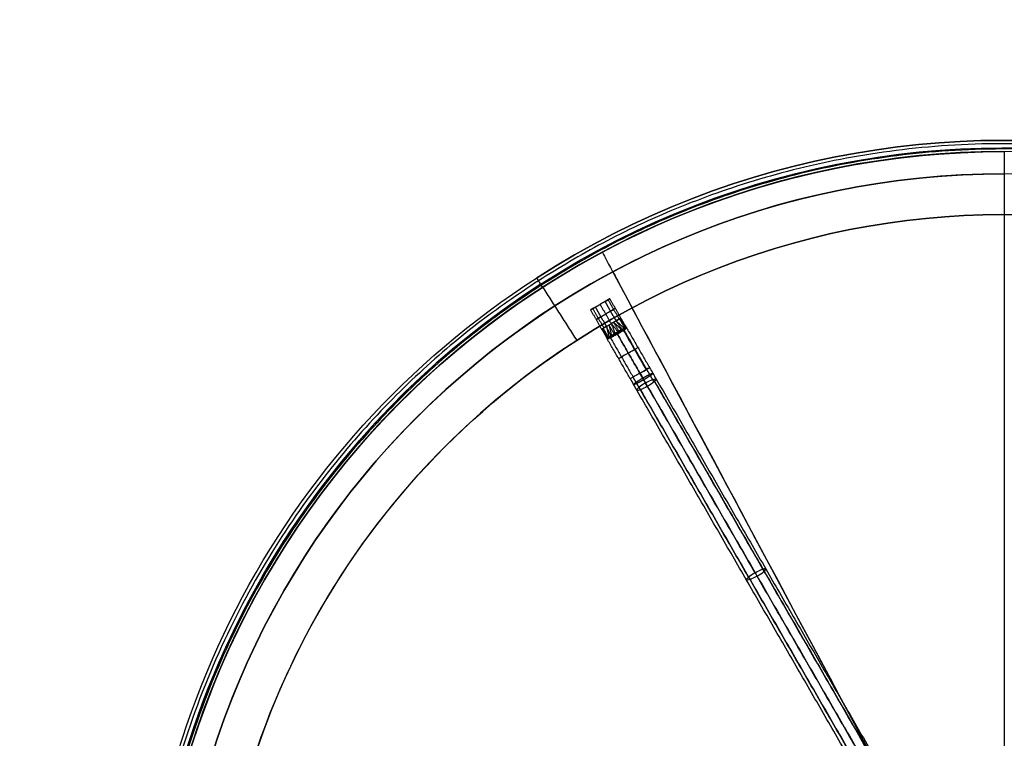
# Model space of a CAD drawing. Header units: millimetres. Extents: x -133 to 133, y 0 to 269.
# Tile 224 of 225: x -133 to 0, y 172 to 269. Entities that reach past the tile are written whole.
import ezdxf

# ---------------------------------------------------------------- set-up
doc = ezdxf.new("R2010")
doc.units = ezdxf.units.MM
for name, color, linetype, true_color in [('COTA', 252, 'Continuous', 0x696969), ('NEGRO', 7, 'Continuous', 0x1f1f1f), ('PANTALLA', 7, 'Continuous', 0xececec)]:
    doc.layers.add(name, color=color, linetype=linetype, true_color=true_color)

# ---------------------------------------------------------------- blocks, each defined once
blk = doc.blocks.new('DOME 29910')
at = {"layer": 'NEGRO', "extrusion": (0, 0, -1)}
for centre, radius, start, end in [((0, 136.25, -134), 116.5, 57.2205, 237.2205), ((0, 136.25, -123.5), 115.5, 57.2205, 237.2205), ((0, 136.25, -134), 115.5, 57.2205, 237.2205), ((0, 136.25, -128.75), 116.5, 57.2205, 237.2205), ((0, 136.25, -128.75), 115.5, 57.2205, 237.2205), ((0, 136.25, -123), 106.5, 57.2205, 237.2205), ((0, 136.25, -136), 115, 270, 90), ((0, 136.25, -129.5), 115, 1.9653, 90), ((0, 136.25, -122.5), 106.5, 57.2205, 237.2205), ((0, 136.25, -136), 112, 270, 90), ((0, 136.25, -129.5), 112, 2.0179, 90), ((0, 136.25, -128.75), 116.5, 237.2205, 57.2205), ((0, 136.25, -123.5), 116.5, 237.2205, 57.2205), ((0, 136.25, -134), 116.5, 237.2205, 57.2205), ((0, 136.25, -128.75), 115.5, 237.2205, 57.2205), ((0, 136.25, -134), 115.5, 237.2205, 57.2205), ((0, 136.25, -122.5), 106.5, 237.2205, 57.2205), ((0, 136.25, -123), 106.5, 237.2205, 57.2205)]:
    blk.add_arc(centre, radius, start, end, dxfattribs=at)
at = {"layer": 'NEGRO'}
for centre, radius, start, end in [((0, 136.25, 123.5), 116.5, 302.7795, 122.7795), ((0, 136.25, 123), 115, 90, 270), ((0, 136.25, 123), 115, 302.7795, 122.7795), ((0, 136.25, 122), 115, 302.7795, 122.7795), ((0, 136.25, 123), 112, 90, 270), ((0, 136.25, 122), 106.5, 302.7795, 122.7795), ((0, 136.25, 123.5), 115.5, 122.7795, 302.7795), ((0, 136.25, 122), 115, 122.7795, 302.7795), ((0, 136.25, 123), 115, 122.7795, 302.7795), ((0, 136.25, 122), 106.5, 122.7795, 302.7795)]:
    blk.add_arc(centre, radius, start, end, dxfattribs=at)
at = {"layer": 'NEGRO', "extrusion": (-0.840761, -0.541407, -1.36617e-13)}
blk.add_arc((-229.55, 123.5, -73.77), 1.5, 180, 270, dxfattribs=at)
at = {"layer": 'NEGRO', "extrusion": (0.840761, 0.541407, -6.12323e-17)}
blk.add_arc((229.55, 123.5, 73.77), 0.5, 270, 0, dxfattribs=at)
at = {"layer": 'NEGRO', "extrusion": (0.5, -0.866025, 9.4739e-15)}
blk.add_arc((68.88, 123.75, -227), 0.75, 360, 90, dxfattribs=at)
at = {"layer": 'NEGRO', "extrusion": (0.5, -0.866025, 3.21631e-28)}
blk.add_arc((68.88, 123.75, -227), 0.75, 270, 0, dxfattribs=at)
at = {"layer": 'NEGRO', "extrusion": (0.5, -0.866025, 2.95804e-33)}
blk.add_arc((67.38, 123.75, -227), 0.75, 90, 270, dxfattribs=at)
at = {"layer": 'NEGRO', "extrusion": (0.5, -0.866025, 0)}
for centre, radius, start, end in [((68.88, 123.75, -225.5), 0.75, 0, 90), ((68.88, 123.75, -225.5), 0.75, 270, 360), ((67.38, 123.75, -225.5), 0.75, 90, 270), ((68.13, 123.75, -219.4), 1.5, 270, 359.9921), ((68.13, 123.75, -219.4), 1.5, 90, 179.9921), ((68.13, 123.75, -216.27), 1.5, 90, 180)]:
    blk.add_arc(centre, radius, start, end, dxfattribs=at)
at = {"layer": 'NEGRO', "extrusion": (-0.425617, -0.396134, 0.813589)}
blk.add_arc((-201.33, 167.49, 33.11), 0.5, 79.4073, 96.0182, dxfattribs=at)
at = {"layer": 'NEGRO', "extrusion": (0.555871, 0.170528, -0.813589)}
blk.add_arc((231.85, 84.45, -91.05), 0.5, 259.4073, 276.0182, dxfattribs=at)
at = {"layer": 'NEGRO', "extrusion": (-0.5, 0.866025, 0)}
for centre in [(-68.13, 123.75, 219.4), (-68.13, 123.75, 216.27)]:
    blk.add_arc(centre, 1.5, 90, 180, dxfattribs=at)
at = {"layer": 'NEGRO', "extrusion": (-0.5, 0.866025, -3.80805e-11)}
blk.add_arc((-68.13, 123.75, 216.27), 1.5, 180, 270, dxfattribs=at)
at = {"layer": 'NEGRO', "extrusion": (-0.866025, -0.5, 7.05798e-10)}
blk.add_arc((-216.27, 133.75, -69.62), 10, 270, 280.2416, dxfattribs=at)
at = {"layer": 'NEGRO', "extrusion": (-0.5, 0.866025, 5.3443e-25)}
blk.add_arc((-68.13, 123.75, 216.27), 1.5, 270, 0, dxfattribs=at)
at = {"layer": 'NEGRO', "extrusion": (0.866025, 0.5, 1.08449e-15)}
blk.add_arc((216.27, 133.75, 66.63), 10, 259.7584, 270, dxfattribs=at)
at = {"layer": 'NEGRO', "extrusion": (0.866025, 0.5, -4.4424e-14)}
blk.add_arc((216.27, 133.75, 68.12), 11.5, 259.7584, 270, dxfattribs=at)
at = {"layer": 'NEGRO', "extrusion": (-0.866025, -0.5, -1.50202e-13)}
blk.add_arc((-216.27, 133.75, -68.13), 8.5, 270, 280.2416, dxfattribs=at)
at = {"layer": 'NEGRO', "extrusion": (-0.492033, 0.852227, -0.177799)}
for centre, start, end in [((-68.13, 160.07, 189.05), 90, 180), ((-68.13, 160.07, 189.05), 180, 270), ((-68.13, 160.07, 189.05), 270, 360), ((-68.13, 160.07, 159.01), 270, 360), ((-68.13, 160.07, 159.01), 90, 180)]:
    blk.add_arc(centre, 1.5, start, end, dxfattribs=at)
at = {"layer": 'NEGRO', "extrusion": (0.492033, -0.852227, 0.177799)}
for centre, start, end in [((68.13, 160.07, -189.05), 90, 180), ((68.13, 160.07, -159.01), 90, 180), ((68.13, 160.07, -159.01), 270, 0)]:
    blk.add_arc(centre, 1.5, start, end, dxfattribs=at)
at = {"layer": 'NEGRO'}
for points, weights, degree in [([(62.84, 38.67, 122.44), (257.99, 164.34, 122.44), (132.32, 359.5, 122.44), (-62.84, 233.83, 122.44)], [0.816490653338, 0.272163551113, 0.272163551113, 0.816490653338], 3), ([(62.45, 39.27, 123.15), (256.42, 164.17, 123.15), (131.52, 358.14, 123.15), (-62.45, 233.23, 123.15)], [0.816490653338, 0.272163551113, 0.272163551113, 0.816490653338], 3), ([(-62.84, 233.83, 122.44), (-257.99, 108.16, 122.44), (-132.32, -87, 122.44), (62.84, 38.67, 122.44)], [0.816490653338, 0.272163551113, 0.272163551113, 0.816490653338], 3), ([(-62.45, 233.23, 123.15), (-256.42, 108.33, 123.15), (-131.52, -85.64, 123.15), (62.45, 39.27, 123.15)], [0.816490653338, 0.272163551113, 0.272163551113, 0.816490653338], 3), ([(-51.73, 226.91, 125.15), (-51.79, 227.01, 125.15), (-51.86, 227.09, 125.11)], [1, 0.974028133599, 0.999999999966], 2), ([(-51.59, 227, 125.08), (-51.65, 227.09, 125.08), (-51.73, 227.17, 125.04)], [1, 0.975779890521, 0.999999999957], 2), ([(-51.61, 227.01, 122.42), (-51.66, 227.09, 122.41), (-51.72, 227.16, 122.44)], [1, 0.982853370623, 1], 2), ([(-51.52, 227.04, 125.03), (-51.58, 227.13, 125.04), (-51.66, 227.21, 125)], [1, 0.9769139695, 0.999999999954], 2), ([(-51.46, 227.08, 124.99), (-51.52, 227.17, 124.99), (-51.59, 227.24, 124.96)], [1, 0.978255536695, 0.999999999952], 2), ([(-51.54, 227.24, 122.55), (-51.49, 227.19, 122.54), (-51.44, 227.13, 122.54)], [1, 0.988604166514, 1], 2), ([(-51.4, 227.12, 124.93), (-51.46, 227.21, 124.94), (-51.53, 227.28, 124.91)], [1, 0.979791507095, 0.999999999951], 2), ([(-51.34, 227.16, 124.87), (-51.4, 227.24, 124.88), (-51.47, 227.31, 124.86)], [1, 0.981480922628, 0.999999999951], 2), ([(-51.34, 227.22, 122.65), (-51.38, 227.27, 122.65), (-51.41, 227.3, 122.65)], [0.998459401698, 0.993878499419, 0.999999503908], 2), ([(-51.24, 227.23, 124.75), (-51.29, 227.31, 124.75), (-51.35, 227.36, 124.74)], [1, 0.985259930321, 0.999999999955], 2), ([(-51.3, 227.27, 122.71), (-51.32, 227.3, 122.71), (-51.35, 227.33, 122.71)], [0.998415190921, 0.995801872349, 0.999999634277], 2), ([(-51.25, 227.3, 122.78), (-51.27, 227.33, 122.78), (-51.29, 227.35, 122.78)], [0.998628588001, 0.997275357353, 0.999999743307], 2), ([(-51.17, 227.37, 122.92), (-51.18, 227.38, 122.92), (-51.19, 227.4, 122.92)], [0.999276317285, 0.999041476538, 0.999999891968], 2), ([(-51.06, 227.38, 124.41), (-51.08, 227.41, 124.41), (-51.11, 227.44, 124.42)], [1, 0.995845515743, 0.997908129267], 2), ([(-51.09, 227.42, 123.07), (-51.09, 227.42, 123.07), (-51.1, 227.43, 123.07)], [0.999741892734, 0.999743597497, 0.999999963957], 2), ([(-51.03, 227.46, 123.24), (-51.03, 227.46, 123.24), (-51.03, 227.46, 123.23)], [0.999941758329, 0.999953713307, 0.999999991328], 2), ([(-50.99, 227.44, 124.2), (-51, 227.45, 124.2), (-51.01, 227.46, 124.2)], [1, 0.998860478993, 0.998852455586], 2), ([(-50.99, 227.48, 123.41), (-50.99, 227.48, 123.41), (-50.99, 227.49, 123.41)], [0.999989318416, 0.999992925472, 0.999999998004], 2), ([(-50.97, 227.46, 124.09), (-50.98, 227.47, 124.09), (-50.98, 227.47, 124.09)], [1, 0.999514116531, 0.999388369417], 2), ([(-50.96, 227.5, 123.58), (-50.96, 227.5, 123.58), (-50.96, 227.5, 123.58)], [0.999993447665, 0.999996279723, 0.999999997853], 2), ([(-50.96, 227.47, 123.97), (-50.96, 227.48, 123.97), (-50.96, 227.48, 123.97)], [1, 0.999833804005, 0.999748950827], 2), ([(-53.54, 226.01, 123.92), (-53.54, 226.01, 123.92), (-53.54, 226.01, 123.92)], [0.999993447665, 0.999996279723, 0.999999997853], 2), ([(-53.53, 226, 123.53), (-53.53, 226.01, 123.53), (-53.54, 226.01, 123.53)], [0.999680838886, 0.999640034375, 0.999680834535], 2), ([(-53.52, 226.02, 124.09), (-53.52, 226.03, 124.09), (-53.52, 226.03, 124.09)], [0.999989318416, 0.999992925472, 0.999999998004], 2), ([(-53.51, 226.01, 123.41), (-53.51, 226.02, 123.41), (-53.52, 226.03, 123.41)], [0.999434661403, 0.999254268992, 0.999434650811], 2), ([(-53.48, 226.02, 123.3), (-53.49, 226.03, 123.3), (-53.5, 226.05, 123.3)], [0.999135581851, 0.998569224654, 0.999135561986], 2), ([(-53.47, 226.05, 124.26), (-53.47, 226.05, 124.26), (-53.47, 226.05, 124.27)], [0.999941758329, 0.999953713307, 0.999999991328], 2), ([(-53.4, 226.04, 123.09), (-53.41, 226.08, 123.08), (-53.42, 226.12, 123.08)], [0.998778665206, 0.995669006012, 0.998778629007], 2), ([(-53.41, 226.08, 124.43), (-53.41, 226.09, 124.43), (-53.41, 226.09, 124.43)], [0.999741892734, 0.999743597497, 0.999999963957], 2), ([(-53.33, 226.12, 124.58), (-53.34, 226.14, 124.58), (-53.34, 226.15, 124.58)], [0.999276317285, 0.999041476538, 0.999999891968], 2), ([(-53.23, 226.16, 124.72), (-53.24, 226.19, 124.72), (-53.25, 226.22, 124.72)], [0.998628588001, 0.997275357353, 0.999999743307], 2), ([(-53.18, 226.12, 122.75), (-53.21, 226.19, 122.74), (-53.23, 226.28, 122.76)], [1, 0.985255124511, 0.999999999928], 2), ([(-53.17, 226.18, 124.79), (-53.19, 226.22, 124.79), (-53.2, 226.26, 124.79)], [0.998415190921, 0.995801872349, 0.999999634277], 2), ([(-53.11, 226.2, 124.85), (-53.13, 226.25, 124.85), (-53.15, 226.3, 124.85)], [0.998459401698, 0.993878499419, 0.999999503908], 2), ([(-53.06, 226.17, 122.62), (-53.1, 226.26, 122.62), (-53.12, 226.35, 122.64)], [1, 0.981463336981, 0.999999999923], 2), ([(-52.98, 226.24, 124.96), (-53.01, 226.31, 124.96), (-53.03, 226.38, 124.95)], [1, 0.988604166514, 1], 2), ([(-52.93, 226.23, 122.51), (-52.98, 226.33, 122.51), (-53, 226.43, 122.54)], [1, 0.978237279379, 0.999999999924], 2), ([(-52.87, 226.27, 122.46), (-52.91, 226.37, 122.46), (-52.94, 226.47, 122.5)], [1, 0.976903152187, 0.999999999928], 2), ([(-52.8, 226.3, 122.42), (-52.85, 226.4, 122.42), (-52.88, 226.51, 122.46)], [1, 0.975772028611, 0.999999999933], 2), ([(-52.8, 226.33, 125.08), (-52.84, 226.41, 125.09), (-52.86, 226.5, 125.06)], [1, 0.982853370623, 1], 2), ([(-52.65, 226.38, 122.35), (-52.71, 226.49, 122.35), (-52.74, 226.59, 122.39)], [1, 0.97401878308, 0.999999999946], 2), ([(-52.6, 226.42, 125.17), (-52.65, 226.52, 125.18), (-52.68, 226.61, 125.14)], [1, 0.978223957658, 1], 2), ([(-52.58, 226.43, 122.32), (-52.63, 226.53, 122.32), (-52.67, 226.63, 122.37)], [1, 0.973385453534, 0.999999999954], 2), ([(-52.5, 226.47, 122.29), (-52.56, 226.57, 122.29), (-52.6, 226.67, 122.34)], [1, 0.972936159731, 0.999999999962], 2), ([(-52.5, 226.48, 125.21), (-52.55, 226.58, 125.21), (-52.59, 226.67, 125.17)], [1, 0.976386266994, 1], 2), ([(-52.42, 226.51, 122.27), (-52.48, 226.62, 122.27), (-52.53, 226.71, 122.33)], [1, 0.972690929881, 0.999999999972], 2), ([(-52.4, 226.53, 125.23), (-52.45, 226.63, 125.23), (-52.49, 226.73, 125.18)], [1, 0.974985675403, 1], 2), ([(-52.35, 226.56, 122.26), (-52.41, 226.66, 122.26), (-52.45, 226.76, 122.31)], [1, 0.972669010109, 0.999999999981], 2), ([(-52.19, 226.65, 125.25), (-52.25, 226.75, 125.25), (-52.3, 226.84, 125.2)], [1, 0.97320590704, 1], 2), ([(-52.3, 226.84, 122.3), (-52.25, 226.75, 122.25), (-52.19, 226.65, 122.25)], [1, 0.97320590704, 1], 2), ([(-52.03, 226.74, 125.24), (-52.09, 226.84, 125.24), (-52.15, 226.93, 125.19)], [1, 0.97266878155, 0.999999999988], 2), ([(-51.99, 226.77, 122.27), (-52.05, 226.87, 122.27), (-52.11, 226.95, 122.32)], [1, 0.974985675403, 1], 2), ([(-51.96, 226.78, 125.23), (-52.02, 226.89, 125.23), (-52.08, 226.97, 125.17)], [1, 0.9726917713, 0.999999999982], 2), ([(-51.89, 226.83, 122.29), (-51.95, 226.92, 122.29), (-52.01, 227, 122.33)], [1, 0.976386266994, 1], 2), ([(-51.88, 226.83, 125.21), (-51.94, 226.93, 125.21), (-52, 227.01, 125.15)], [1, 0.972940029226, 0.999999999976], 2), ([(-51.79, 226.89, 122.33), (-51.85, 226.98, 122.32), (-51.92, 227.06, 122.36)], [1, 0.978223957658, 1], 2), ([(-47.24, 220.19, 122.87), (-47.56, 220.75, 122.75), (-47.89, 221.32, 122.69), (-48.22, 221.89, 122.69)], [0.816490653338, 0.81431810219, 0.814318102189, 0.816490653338], 3), ([(-47.43, 220.52, 124.95), (-47.69, 220.97, 124.86), (-47.95, 221.43, 124.81), (-48.22, 221.89, 124.81)], [0.816490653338, 0.814318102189, 0.814318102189, 0.816490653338], 3), ([(-49.07, 219.13, 122.87), (-49.4, 219.69, 122.75), (-49.73, 220.26, 122.69), (-50.06, 220.83, 122.69)], [0.816490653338, 0.81431810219, 0.814318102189, 0.816490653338], 3), ([(-49.26, 219.45, 124.95), (-49.53, 219.91, 124.86), (-49.79, 220.37, 124.81), (-50.06, 220.83, 124.81)], [0.816490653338, 0.814318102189, 0.814318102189, 0.816490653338], 3), ([(-49.99, 219.84, 123.79), (-50.03, 219.91, 124.67), (-49.52, 220.26, 125.28), (-48.76, 220.7, 125.28)], [0.954669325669, 0.768258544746, 0.768258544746, 0.954669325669], 3), ([(-48.63, 220.47, 122.3), (-49.39, 220.03, 122.3), (-49.95, 219.77, 122.91), (-49.99, 219.84, 123.79)], [0.954669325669, 0.768258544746, 0.768258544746, 0.954669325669], 3), ([(-48.76, 220.7, 125.28), (-48, 221.14, 125.28), (-47.43, 221.41, 124.67), (-47.39, 221.34, 123.79)], [0.954669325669, 0.768258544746, 0.768258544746, 0.954669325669], 3), ([(-47.39, 221.34, 123.79), (-47.35, 221.27, 122.91), (-47.86, 220.91, 122.3), (-48.63, 220.47, 122.3)], [0.954669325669, 0.768258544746, 0.768258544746, 0.954669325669], 3)]:
    blk.add_rational_spline(points, weights, degree=degree, dxfattribs=at)
for points, degree in [([(-63.07, 234.2, 134), (-63.07, 234.2, 123.5)], 1), ([(-63.07, 234.2, 134), (-62.53, 233.36, 134)], 1), ([(-62.53, 233.36, 123.5), (-62.53, 233.36, 134)], 1), ([(-62.26, 232.94, 123), (-57.66, 225.79, 123)], 1), ([(-62.26, 232.94, 122), (-57.66, 225.79, 122)], 1), ([(-53.2, 231.4, 123.75), (-55.8, 229.9, 123.75)], 1), ([(-53.44, 231.26, 124.33), (-51.94, 228.66, 124.33)], 1), ([(-53.44, 231.26, 123.17), (-51.94, 228.66, 123.17)], 1), ([(-51.7, 228.8, 123.75), (-53.2, 231.4, 123.75)], 1), ([(-55.8, 229.9, 123.75), (-54.3, 227.3, 123.75)], 1), ([(-55.51, 230.06, 124.37), (-54.01, 227.47, 124.37)], 1), ([(-55.51, 230.06, 123.13), (-54.01, 227.47, 123.13)], 1), ([(-55.15, 230.27, 124.5), (-53.85, 231.02, 124.5)], 1), ([(-53.85, 231.02, 123), (-55.15, 230.27, 123)], 1), ([(-53.65, 227.67, 124.5), (-55.15, 230.27, 124.5)], 1), ([(-55.15, 230.27, 123), (-53.65, 227.67, 123)], 1), ([(-54.5, 230.65, 123), (-54.5, 230.65, 124.5)], 1), ([(-53, 228.05, 124.5), (-54.5, 230.65, 124.5)], 1), ([(-53, 228.05, 123), (-54.5, 230.65, 123)], 1), ([(-53.1, 229.72, 124.5), (-54.4, 228.97, 124.5)], 1), ([(-54.4, 228.97, 123), (-53.1, 229.72, 123)], 1), ([(-53.85, 231.02, 124.5), (-52.35, 228.42, 124.5)], 1), ([(-52.35, 228.42, 123), (-53.85, 231.02, 123)], 1), ([(-52.35, 228.42, 124.5), (-53.65, 227.67, 124.5)], 1), ([(-53.65, 227.67, 123), (-52.35, 228.42, 123)], 1), ([(-51.54, 227.25, 122.55), (-52.35, 228.42, 123)], 1), ([(-52.35, 228.42, 124.5), (-51.25, 227.41, 124.62)], 1), ([(-51.91, 228.68, 123.2), (-51.15, 227.41, 122.98)], 1), ([(-51.91, 228.68, 124.3), (-50.99, 227.5, 124.07)], 1), ([(-51.76, 228.77, 123.45), (-51.03, 227.46, 123.23)], 1), ([(-51.76, 228.77, 124.05), (-50.96, 227.51, 123.79)], 1), ([(-51.7, 228.8, 123.75), (-50.97, 227.5, 123.51)], 1), ([(-54.3, 227.3, 123.75), (-53.54, 226.02, 123.99)], 1), ([(-54.24, 227.33, 124.05), (-53.47, 226.05, 124.27)], 1), ([(-54.24, 227.33, 123.45), (-53.55, 226.01, 123.71)], 1), ([(-54.09, 227.42, 124.3), (-53.37, 226.13, 124.52)], 1), ([(-54.09, 227.42, 123.2), (-53.53, 226.04, 123.43)], 1), ([(-53.04, 226.38, 124.95), (-53.65, 227.67, 124.5)], 1), ([(-53.65, 227.67, 123), (-53.32, 226.21, 122.88)], 1), ([(-53.31, 227.87, 124.5), (-52.62, 226.65, 125.16)], 1), ([(-53.31, 227.87, 123), (-52.98, 226.44, 122.53)], 1), ([(-53, 228.05, 124.5), (-52.11, 226.96, 125.18)], 1), ([(-53, 228.05, 123), (-52.5, 226.73, 122.32)], 1), ([(-52.69, 228.23, 124.5), (-51.62, 227.23, 124.97)], 1), ([(-52.69, 228.23, 123), (-51.98, 227.02, 122.34)], 1), ([(-51.54, 227.24, 122.55), (-51.54, 227.24, 122.55), (-51.54, 227.25, 122.55), (-51.54, 227.25, 122.55)], 3), ([(-51.39, 227.17, 122.59), (-48.31, 221.84, 122.59)], 1), ([(-48.22, 221.89, 124.81), (-51.29, 227.2, 124.81)], 1), ([(-50.95, 227.49, 123.75), (-50.95, 227.5, 123.75)], 1), ([(-50.95, 227.49, 123.75), (-47.84, 222.11, 123.75)], 1), ([(-57.66, 225.79, 122), (-57.66, 225.79, 123)], 1), ([(-53.55, 225.99, 123.75), (-53.55, 226, 123.75)], 1), ([(-50.44, 220.61, 123.75), (-53.55, 225.99, 123.75)], 1), ([(-53.14, 226.17, 124.81), (-50.06, 220.83, 124.81)], 1), ([(-53.03, 226.38, 124.95), (-53.03, 226.38, 124.95), (-53.04, 226.38, 124.95), (-53.04, 226.38, 124.95)], 3), ([(-52.19, 226.65, 125.25), (-49.14, 221.36, 125.25)], 1), ([(-49.14, 221.36, 122.25), (-52.19, 226.65, 122.25)], 1), ([(-17.77, 169.35, 135.53), (-47.33, 220.55, 124.85)], 1), ([(-46.95, 220.57, 123.91), (-17.39, 169.37, 134.59)], 1), ([(-49.26, 219.45, 124.95), (-19.7, 168.26, 135.63)], 1), ([(-19.52, 167.93, 133.55), (-49.07, 219.13, 122.87)], 1), ([(-48.38, 220.05, 125.39), (-18.82, 168.85, 136.07)], 1), ([(-18.56, 168.39, 133.11), (-48.12, 219.59, 122.43)], 1), ([(-47.16, 220.25, 122.97), (-17.6, 169.06, 133.65)], 1), ([(-19.99, 167.87, 134.59), (-49.55, 219.07, 123.91)], 1), ([(-88.9, 209.21, 136), (-88.9, 209.21, 123)], 1), ([(-86.58, 207.3, 136), (-86.58, 207.3, 123)], 1)]:
    blk.add_open_spline(points, degree=degree, dxfattribs=at)
for points, knots in [([(-52.35, 228.42, 124.5), (-52.18, 228.52, 124.5), (-52.01, 228.62, 124.42), (-51.77, 228.76, 124.14), (-51.7, 228.8, 123.95), (-51.7, 228.8, 123.75)], [3.5707963, 3.5707963, 3.5707963, 3.5707963, 4.0707963, 4.0707963, 4.5707963, 4.5707963, 4.5707963, 4.5707963]), ([(-51.7, 228.8, 123.75), (-51.7, 228.8, 123.55), (-51.77, 228.76, 123.36), (-52.01, 228.62, 123.08), (-52.18, 228.52, 123), (-52.35, 228.42, 123)], [2.570796, 2.570796, 2.570796, 2.570796, 3.070796, 3.070796, 3.570796, 3.570796, 3.570796, 3.570796]), ([(-53.65, 227.67, 123), (-53.82, 227.58, 123), (-53.99, 227.48, 123.08), (-54.23, 227.34, 123.36), (-54.3, 227.3, 123.55), (-54.3, 227.3, 123.95), (-54.23, 227.34, 124.14), (-53.99, 227.48, 124.42), (-53.82, 227.58, 124.5), (-53.65, 227.67, 124.5)], [0, 0, 0, 0, 0.25, 0.25, 0.5, 0.5, 0.75, 0.75, 1, 1, 1, 1]), ([(-51.24, 227.41, 124.61), (-51.34, 227.37, 124.74), (-51.45, 227.32, 124.85), (-51.57, 227.26, 124.94), (-51.68, 227.19, 125.03), (-51.81, 227.12, 125.09), (-51.95, 227.05, 125.14), (-52.06, 226.98, 125.18), (-52.18, 226.91, 125.2), (-52.3, 226.84, 125.2)], [-4.963605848, -4.963605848, -4.963605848, -4.963605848, -4.963117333, -4.963117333, -4.963117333, -4.962640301, -4.962640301, -4.962640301, -4.962226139, -4.962226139, -4.962226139, -4.962226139]), ([(-52.3, 226.84, 122.3), (-52.24, 226.88, 122.3), (-52.17, 226.91, 122.31), (-52.08, 226.97, 122.32), (-52.05, 226.98, 122.33), (-51.98, 227.02, 122.34), (-51.95, 227.04, 122.35), (-51.85, 227.09, 122.38), (-51.79, 227.12, 122.41), (-51.66, 227.19, 122.47), (-51.6, 227.22, 122.51), (-51.54, 227.24, 122.55)], [-0.0006334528, -0.0006334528, -0.0006334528, -0.0006334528, -0.0004750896, -0.0004750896, -0.000395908, -0.000395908, -0.0003167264, -0.0003167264, -0.0001583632, -0.0001583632, 0, 0, 0, 0]), ([(-52.19, 226.65, 125.25), (-52.06, 226.72, 125.25), (-51.94, 226.79, 125.23), (-51.82, 226.86, 125.19), (-51.68, 226.94, 125.14), (-51.55, 227.03, 125.06), (-51.44, 227.1, 124.96), (-51.32, 227.17, 124.87), (-51.22, 227.24, 124.74), (-51.15, 227.3, 124.61)], [0.75531206, 0.75531206, 0.75531206, 0.75531206, 0.755746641, 0.755746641, 0.755746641, 0.756250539, 0.756250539, 0.756250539, 0.756754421, 0.756754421, 0.756754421, 0.756754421]), ([(-51.44, 227.13, 122.54), (-51.49, 227.09, 122.5), (-51.55, 227.05, 122.45), (-51.67, 226.97, 122.38), (-51.73, 226.93, 122.35), (-51.82, 226.87, 122.31), (-51.86, 226.85, 122.3), (-51.92, 226.81, 122.28), (-51.95, 226.79, 122.28), (-52.05, 226.73, 122.26), (-52.12, 226.69, 122.25), (-52.19, 226.65, 122.25)], [0, 0, 0, 0, 0.0001583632, 0.0001583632, 0.0003167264, 0.0003167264, 0.000395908, 0.000395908, 0.0004750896, 0.0004750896, 0.0006334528, 0.0006334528, 0.0006334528, 0.0006334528]), ([(-51.54, 227.25, 122.55), (-51.46, 227.28, 122.61), (-51.39, 227.31, 122.67), (-51.32, 227.34, 122.74), (-51.23, 227.38, 122.84), (-51.15, 227.41, 122.96), (-51.09, 227.43, 123.09), (-51.07, 227.44, 123.13), (-51.06, 227.45, 123.17), (-51.04, 227.46, 123.22), (-51.02, 227.47, 123.28), (-51, 227.48, 123.36), (-50.98, 227.49, 123.43), (-50.98, 227.49, 123.45), (-50.98, 227.49, 123.46), (-50.98, 227.49, 123.48), (-50.97, 227.5, 123.5), (-50.97, 227.5, 123.53), (-50.97, 227.5, 123.55), (-50.96, 227.5, 123.62), (-50.95, 227.51, 123.68), (-50.96, 227.51, 123.75)], [-4.965956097, -4.965956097, -4.965956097, -4.965956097, -4.965654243, -4.965654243, -4.965654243, -4.965226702, -4.965226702, -4.965226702, -4.965085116, -4.965085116, -4.965085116, -4.964863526, -4.964863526, -4.964863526, -4.964808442, -4.964808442, -4.964808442, -4.964737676, -4.964737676, -4.964737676, -4.964538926, -4.964538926, -4.964538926, -4.964538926]), ([(-50.96, 227.51, 123.75), (-50.95, 227.5, 123.68), (-50.95, 227.5, 123.62), (-50.96, 227.49, 123.55), (-50.97, 227.49, 123.53), (-50.97, 227.49, 123.5), (-50.97, 227.49, 123.48), (-50.98, 227.49, 123.46), (-50.98, 227.48, 123.45), (-50.98, 227.48, 123.43), (-50.99, 227.47, 123.36), (-51.01, 227.46, 123.29), (-51.03, 227.44, 123.22), (-51.04, 227.43, 123.17), (-51.06, 227.42, 123.13), (-51.08, 227.41, 123.09), (-51.12, 227.37, 122.96), (-51.19, 227.33, 122.85), (-51.26, 227.27, 122.75), (-51.32, 227.23, 122.67), (-51.38, 227.18, 122.6), (-51.44, 227.13, 122.54)], [0.001419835, 0.001419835, 0.001419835, 0.001419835, 0.001618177, 0.001618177, 0.001618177, 0.001688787, 0.001688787, 0.001688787, 0.001743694, 0.001743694, 0.001743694, 0.001964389, 0.001964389, 0.001964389, 0.002105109, 0.002105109, 0.002105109, 0.002522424, 0.002522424, 0.002522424, 0.002827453, 0.002827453, 0.002827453, 0.002827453]), ([(-51.44, 227.13, 122.54), (-51.38, 227.18, 122.6), (-51.32, 227.23, 122.67), (-51.26, 227.27, 122.75), (-51.19, 227.33, 122.85), (-51.12, 227.37, 122.96), (-51.08, 227.41, 123.09), (-51.06, 227.42, 123.13), (-51.04, 227.43, 123.17), (-51.03, 227.44, 123.22), (-51.01, 227.46, 123.29), (-50.99, 227.47, 123.36), (-50.98, 227.48, 123.43), (-50.98, 227.48, 123.45), (-50.98, 227.49, 123.46), (-50.97, 227.49, 123.48), (-50.97, 227.49, 123.5), (-50.97, 227.49, 123.53), (-50.96, 227.49, 123.55), (-50.95, 227.5, 123.62), (-50.95, 227.5, 123.68), (-50.95, 227.49, 123.75)], [1.000950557, 1.000950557, 1.000950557, 1.000950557, 1.001254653, 1.001254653, 1.001254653, 1.001670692, 1.001670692, 1.001670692, 1.001810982, 1.001810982, 1.001810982, 1.002031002, 1.002031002, 1.002031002, 1.002085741, 1.002085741, 1.002085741, 1.002156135, 1.002156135, 1.002156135, 1.002354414, 1.002354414, 1.002354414, 1.002354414]), ([(-50.95, 227.49, 123.75), (-50.96, 227.51, 123.78), (-50.96, 227.51, 123.81), (-50.96, 227.51, 123.83), (-50.97, 227.51, 123.96), (-50.99, 227.5, 124.08), (-51.03, 227.49, 124.19), (-51.07, 227.48, 124.3), (-51.11, 227.46, 124.41), (-51.17, 227.44, 124.51), (-51.19, 227.43, 124.54), (-51.22, 227.42, 124.58), (-51.24, 227.41, 124.61)], [0.0009177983, 0.0009177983, 0.0009177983, 0.0009177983, 0.0010019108, 0.0010019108, 0.0010019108, 0.0013728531, 0.0013728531, 0.0013728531, 0.0017225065, 0.0017225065, 0.0017225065, 0.0018515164, 0.0018515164, 0.0018515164, 0.0018515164]), ([(-51.24, 227.41, 124.61), (-51.22, 227.42, 124.58), (-51.19, 227.43, 124.54), (-51.17, 227.44, 124.51), (-51.11, 227.46, 124.41), (-51.07, 227.48, 124.3), (-51.03, 227.49, 124.19), (-50.99, 227.5, 124.08), (-50.97, 227.51, 123.96), (-50.96, 227.51, 123.83), (-50.96, 227.51, 123.81), (-50.96, 227.51, 123.78), (-50.96, 227.51, 123.75)], [4.9636058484, 4.9636058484, 4.9636058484, 4.9636058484, 4.9637347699, 4.9637347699, 4.9637347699, 4.9640841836, 4.9640841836, 4.9640841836, 4.9644548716, 4.9644548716, 4.9644548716, 4.9645389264, 4.9645389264, 4.9645389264, 4.9645389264]), ([(-50.95, 227.5, 123.75), (-50.95, 227.49, 123.78), (-50.95, 227.49, 123.8), (-50.95, 227.49, 123.83), (-50.95, 227.48, 123.95), (-50.96, 227.46, 124.07), (-50.99, 227.44, 124.19), (-51.02, 227.42, 124.3), (-51.05, 227.38, 124.4), (-51.09, 227.35, 124.5), (-51.11, 227.33, 124.54), (-51.13, 227.32, 124.57), (-51.15, 227.3, 124.61)], [1, 1, 1, 1, 1.000082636, 1.000082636, 1.000082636, 1.0004490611, 1.0004490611, 1.0004490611, 1.0007898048, 1.0007898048, 1.0007898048, 1.0009183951, 1.0009183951, 1.0009183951, 1.0009183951]), ([(-51.15, 227.3, 124.61), (-51.13, 227.32, 124.57), (-51.11, 227.33, 124.54), (-51.09, 227.35, 124.5), (-51.05, 227.38, 124.4), (-51.02, 227.42, 124.3), (-50.99, 227.44, 124.19), (-50.96, 227.46, 124.07), (-50.95, 227.48, 123.95), (-50.95, 227.49, 123.83), (-50.95, 227.49, 123.8), (-50.95, 227.49, 123.78), (-50.95, 227.49, 123.75)], [0, 0, 0, 0, 0.0001285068, 0.0001285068, 0.0001285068, 0.000469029, 0.000469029, 0.000469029, 0.0008352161, 0.0008352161, 0.0008352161, 0.0009177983, 0.0009177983, 0.0009177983, 0.0009177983]), ([(-53.04, 226.38, 124.95), (-53.11, 226.33, 124.89), (-53.17, 226.28, 124.83), (-53.23, 226.24, 124.76), (-53.31, 226.18, 124.66), (-53.37, 226.13, 124.54), (-53.42, 226.09, 124.41), (-53.44, 226.08, 124.37), (-53.45, 226.07, 124.33), (-53.47, 226.06, 124.28), (-53.49, 226.04, 124.22), (-53.51, 226.03, 124.14), (-53.52, 226.02, 124.07), (-53.53, 226.02, 124.05), (-53.53, 226.02, 124.04), (-53.53, 226.02, 124.02), (-53.54, 226.02, 124), (-53.54, 226.01, 123.97), (-53.54, 226.01, 123.95), (-53.55, 226.01, 123.88), (-53.55, 226.01, 123.82), (-53.55, 226.01, 123.75)], [-1.955952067, -1.955952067, -1.955952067, -1.955952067, -1.955650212, -1.955650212, -1.955650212, -1.955222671, -1.955222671, -1.955222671, -1.955081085, -1.955081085, -1.955081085, -1.954859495, -1.954859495, -1.954859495, -1.954804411, -1.954804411, -1.954804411, -1.954733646, -1.954733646, -1.954733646, -1.954534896, -1.954534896, -1.954534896, -1.954534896]), ([(-53.55, 226.01, 123.75), (-53.55, 226, 123.82), (-53.54, 226, 123.88), (-53.54, 226.01, 123.95), (-53.54, 226.01, 123.97), (-53.53, 226.01, 124), (-53.53, 226.01, 124.02), (-53.53, 226.01, 124.04), (-53.52, 226.02, 124.05), (-53.52, 226.02, 124.07), (-53.5, 226.02, 124.14), (-53.48, 226.03, 124.21), (-53.46, 226.04, 124.28), (-53.44, 226.05, 124.33), (-53.43, 226.05, 124.37), (-53.41, 226.06, 124.41), (-53.35, 226.09, 124.54), (-53.28, 226.12, 124.65), (-53.19, 226.15, 124.75), (-53.13, 226.18, 124.83), (-53.06, 226.21, 124.9), (-52.98, 226.24, 124.96)], [0.001419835, 0.001419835, 0.001419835, 0.001419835, 0.001618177, 0.001618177, 0.001618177, 0.001688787, 0.001688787, 0.001688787, 0.001743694, 0.001743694, 0.001743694, 0.001964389, 0.001964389, 0.001964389, 0.002105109, 0.002105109, 0.002105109, 0.002522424, 0.002522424, 0.002522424, 0.002827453, 0.002827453, 0.002827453, 0.002827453]), ([(-52.98, 226.24, 124.96), (-53.06, 226.21, 124.9), (-53.13, 226.18, 124.83), (-53.19, 226.15, 124.75), (-53.28, 226.12, 124.65), (-53.35, 226.09, 124.54), (-53.41, 226.06, 124.41), (-53.43, 226.05, 124.37), (-53.44, 226.05, 124.33), (-53.46, 226.04, 124.28), (-53.48, 226.03, 124.21), (-53.5, 226.02, 124.14), (-53.52, 226.02, 124.07), (-53.52, 226.02, 124.05), (-53.53, 226.01, 124.04), (-53.53, 226.01, 124.02), (-53.53, 226.01, 124), (-53.54, 226.01, 123.97), (-53.54, 226.01, 123.95), (-53.54, 226, 123.88), (-53.55, 226, 123.82), (-53.55, 225.99, 123.75)], [0.000950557, 0.000950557, 0.000950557, 0.000950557, 0.001254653, 0.001254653, 0.001254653, 0.001670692, 0.001670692, 0.001670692, 0.001810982, 0.001810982, 0.001810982, 0.002031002, 0.002031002, 0.002031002, 0.002085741, 0.002085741, 0.002085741, 0.002156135, 0.002156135, 0.002156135, 0.002354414, 0.002354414, 0.002354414, 0.002354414]), ([(-53.33, 226.21, 122.89), (-53.35, 226.19, 122.92), (-53.37, 226.18, 122.96), (-53.39, 226.16, 122.99), (-53.44, 226.12, 123.09), (-53.48, 226.09, 123.2), (-53.5, 226.06, 123.31), (-53.53, 226.04, 123.42), (-53.55, 226.02, 123.54), (-53.55, 226.01, 123.67), (-53.55, 226.01, 123.69), (-53.55, 226.01, 123.72), (-53.55, 225.99, 123.75)], [0.2908328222, 0.2908328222, 0.2908328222, 0.2908328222, 0.2909618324, 0.2909618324, 0.2909618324, 0.2913114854, 0.2913114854, 0.2913114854, 0.2916824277, 0.2916824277, 0.2916824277, 0.2917665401, 0.2917665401, 0.2917665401, 0.2917665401]), ([(-53.33, 226.21, 122.89), (-53.35, 226.19, 122.92), (-53.37, 226.18, 122.96), (-53.39, 226.16, 122.99), (-53.44, 226.12, 123.09), (-53.48, 226.09, 123.2), (-53.5, 226.06, 123.31), (-53.53, 226.04, 123.42), (-53.55, 226.02, 123.54), (-53.55, 226.01, 123.67), (-53.55, 226.01, 123.69), (-53.55, 226.01, 123.72), (-53.55, 226.01, 123.75)], [1.9536018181, 1.9536018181, 1.9536018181, 1.9536018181, 1.9537307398, 1.9537307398, 1.9537307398, 1.9540801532, 1.9540801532, 1.9540801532, 1.9544508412, 1.9544508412, 1.9544508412, 1.9545348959, 1.9545348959, 1.9545348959, 1.9545348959]), ([(-53.55, 225.99, 123.75), (-53.54, 225.99, 123.72), (-53.54, 225.99, 123.7), (-53.54, 225.99, 123.67), (-53.53, 225.99, 123.55), (-53.51, 225.99, 123.43), (-53.48, 226, 123.31), (-53.44, 226.01, 123.2), (-53.4, 226.03, 123.1), (-53.35, 226.05, 123), (-53.32, 226.05, 122.96), (-53.3, 226.06, 122.93), (-53.28, 226.07, 122.89)], [0, 0, 0, 0, 0.0000825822, 0.0000825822, 0.0000825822, 0.0004487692, 0.0004487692, 0.0004487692, 0.0007892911, 0.0007892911, 0.0007892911, 0.0009177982, 0.0009177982, 0.0009177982, 0.0009177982]), ([(-53.55, 226, 123.75), (-53.54, 225.99, 123.72), (-53.54, 225.99, 123.7), (-53.54, 225.99, 123.67), (-53.53, 225.99, 123.55), (-53.51, 225.99, 123.43), (-53.48, 226, 123.31), (-53.44, 226.01, 123.2), (-53.4, 226.03, 123.1), (-53.35, 226.05, 123), (-53.32, 226.05, 122.96), (-53.3, 226.06, 122.93), (-53.28, 226.07, 122.89)], [1, 1, 1, 1, 1.0000826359, 1.0000826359, 1.0000826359, 1.000449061, 1.000449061, 1.000449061, 1.0007898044, 1.0007898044, 1.0007898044, 1.000918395, 1.000918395, 1.000918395, 1.000918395]), ([(-53.33, 226.21, 122.89), (-53.26, 226.26, 122.78), (-53.17, 226.32, 122.68), (-53.07, 226.38, 122.6), (-52.96, 226.45, 122.5), (-52.84, 226.53, 122.43), (-52.71, 226.6, 122.38), (-52.58, 226.68, 122.33), (-52.44, 226.76, 122.3), (-52.3, 226.84, 122.3)], [0.755374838, 0.755374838, 0.755374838, 0.755374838, 0.755801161, 0.755801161, 0.755801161, 0.756276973, 0.756276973, 0.756276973, 0.756753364, 0.756753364, 0.756753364, 0.756753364]), ([(-52.19, 226.65, 122.25), (-52.33, 226.56, 122.25), (-52.48, 226.48, 122.28), (-52.62, 226.4, 122.33), (-52.76, 226.32, 122.39), (-52.89, 226.26, 122.47), (-53.01, 226.2, 122.57), (-53.11, 226.15, 122.66), (-53.2, 226.1, 122.77), (-53.28, 226.07, 122.89)], [0.464022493, 0.464022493, 0.464022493, 0.464022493, 0.464522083, 0.464522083, 0.464522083, 0.46502156, 0.46502156, 0.46502156, 0.465459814, 0.465459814, 0.465459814, 0.465459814]), ([(-52.3, 226.84, 125.2), (-52.37, 226.8, 125.2), (-52.43, 226.77, 125.19), (-52.52, 226.71, 125.18), (-52.56, 226.69, 125.17), (-52.62, 226.65, 125.16), (-52.65, 226.63, 125.15), (-52.75, 226.57, 125.12), (-52.81, 226.54, 125.09), (-52.92, 226.46, 125.03), (-52.98, 226.42, 124.99), (-53.03, 226.38, 124.95)], [-0.0006334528, -0.0006334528, -0.0006334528, -0.0006334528, -0.0004750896, -0.0004750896, -0.000395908, -0.000395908, -0.0003167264, -0.0003167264, -0.0001583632, -0.0001583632, 0, 0, 0, 0]), ([(-52.98, 226.24, 124.96), (-52.92, 226.27, 125), (-52.86, 226.29, 125.05), (-52.74, 226.36, 125.12), (-52.67, 226.39, 125.15), (-52.57, 226.44, 125.19), (-52.54, 226.46, 125.2), (-52.47, 226.5, 125.22), (-52.43, 226.51, 125.22), (-52.33, 226.57, 125.24), (-52.26, 226.61, 125.25), (-52.19, 226.65, 125.25)], [0, 0, 0, 0, 0.0001583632, 0.0001583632, 0.0003167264, 0.0003167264, 0.000395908, 0.000395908, 0.0004750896, 0.0004750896, 0.0006334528, 0.0006334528, 0.0006334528, 0.0006334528])]:
    blk.add_open_spline(points, degree=3, knots=knots, dxfattribs=at)
for points, weights, knots in [([(-52.25, 226.75, 125.24), (-52.2, 226.78, 125.24), (-52.14, 226.81, 125.23), (-52.07, 226.85, 125.22), (-52.04, 226.87, 125.22), (-51.99, 226.9, 125.21), (-51.97, 226.91, 125.2), (-51.89, 226.95, 125.18), (-51.84, 226.98, 125.16), (-51.75, 227.04, 125.12), (-51.7, 227.06, 125.1), (-51.63, 227.1, 125.06), (-51.61, 227.12, 125.04), (-51.57, 227.14, 125.01), (-51.54, 227.15, 125), (-51.5, 227.18, 124.96), (-51.48, 227.19, 124.95), (-51.44, 227.22, 124.91), (-51.42, 227.23, 124.89), (-51.36, 227.26, 124.83), (-51.32, 227.28, 124.79), (-51.25, 227.32, 124.71), (-51.22, 227.34, 124.66), (-51.19, 227.36, 124.61)], [0.98660295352, 0.98645364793, 0.986361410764, 0.986320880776, 0.986323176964, 0.986368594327, 0.986410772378, 0.986588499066, 0.986775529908, 0.987252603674, 0.987542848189, 0.988063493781, 0.988251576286, 0.98866239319, 0.988886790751, 0.989368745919, 0.989626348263, 0.990165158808, 0.990447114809, 0.991327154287, 0.991959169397, 0.993300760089, 0.99401029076, 0.994756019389], [0, 0, 0, 0, 0.000120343, 0.000120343, 0.0001805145, 0.0001805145, 0.000240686, 0.000240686, 0.0003610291, 0.0003610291, 0.0004813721, 0.0004813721, 0.0005415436, 0.0005415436, 0.0006017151, 0.0006017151, 0.0006618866, 0.0006618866, 0.0007220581, 0.0007220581, 0.0008424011, 0.0008424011, 0.000962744, 0.000962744, 0.000962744, 0.000962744]), ([(-51.49, 227.19, 122.54), (-51.55, 227.16, 122.5), (-51.6, 227.12, 122.46), (-51.72, 227.05, 122.39), (-51.79, 227.02, 122.36), (-51.88, 226.96, 122.32), (-51.92, 226.94, 122.31), (-51.98, 226.9, 122.29), (-52.02, 226.88, 122.29), (-52.11, 226.82, 122.27), (-52.18, 226.79, 122.26), (-52.25, 226.75, 122.26)], [0.994302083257, 0.993247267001, 0.99229212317, 0.990561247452, 0.989785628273, 0.988775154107, 0.988462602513, 0.987923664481, 0.987693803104, 0.987090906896, 0.986802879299, 0.98660295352], [0, 0, 0, 0, 0.0001583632, 0.0001583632, 0.0003167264, 0.0003167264, 0.000395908, 0.000395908, 0.0004750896, 0.0004750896, 0.0006334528, 0.0006334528, 0.0006334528, 0.0006334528]), ([(-51.19, 227.36, 124.61), (-51.15, 227.38, 124.55), (-51.12, 227.4, 124.48), (-51.06, 227.44, 124.35), (-51.03, 227.45, 124.28), (-51.01, 227.46, 124.2)], [0.994756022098, 0.995691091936, 0.99653310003, 0.997904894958, 0.998440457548, 0.998835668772], [0.0029051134, 0.0029051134, 0.0029051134, 0.0029051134, 0.0030583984, 0.0030583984, 0.00320954, 0.00320954, 0.00320954, 0.00320954]), ([(-53.31, 226.14, 122.89), (-53.35, 226.12, 122.95), (-53.38, 226.1, 123.02), (-53.44, 226.06, 123.15), (-53.47, 226.05, 123.23), (-53.5, 226.03, 123.34), (-53.51, 226.02, 123.37), (-53.52, 226.01, 123.45), (-53.53, 226.01, 123.49), (-53.54, 226, 123.6), (-53.55, 226, 123.67), (-53.55, 226, 123.75)], [0.994756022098, 0.995691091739, 0.996533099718, 0.9979145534, 0.998455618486, 0.999050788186, 0.9992126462, 0.999476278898, 0.999578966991, 0.999819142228, 0.999896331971, 0.999936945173], [0.0029051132, 0.0029051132, 0.0029051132, 0.0029051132, 0.0030583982, 0.0030583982, 0.0032116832, 0.0032116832, 0.0032883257, 0.0032883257, 0.0033649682, 0.0033649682, 0.0035142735, 0.0035142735, 0.0035142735, 0.0035142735]), ([(-52.25, 226.75, 122.26), (-52.3, 226.72, 122.26), (-52.35, 226.69, 122.27), (-52.43, 226.64, 122.28), (-52.45, 226.63, 122.28), (-52.51, 226.6, 122.29), (-52.53, 226.58, 122.3), (-52.58, 226.56, 122.31), (-52.6, 226.54, 122.32), (-52.65, 226.51, 122.34), (-52.68, 226.5, 122.35), (-52.75, 226.46, 122.38), (-52.8, 226.43, 122.4), (-52.86, 226.39, 122.44), (-52.89, 226.38, 122.46), (-52.93, 226.35, 122.49), (-52.95, 226.34, 122.5), (-53.02, 226.3, 122.55), (-53.06, 226.28, 122.59), (-53.14, 226.24, 122.67), (-53.17, 226.21, 122.71), (-53.24, 226.17, 122.79), (-53.28, 226.16, 122.84), (-53.31, 226.14, 122.89)], [0.98660295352, 0.986453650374, 0.986361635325, 0.986320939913, 0.986323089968, 0.986367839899, 0.986409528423, 0.986526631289, 0.986602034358, 0.986783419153, 0.986889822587, 0.987248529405, 0.987539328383, 0.988059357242, 0.98824699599, 0.988656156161, 0.988879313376, 0.98959729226, 0.990142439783, 0.991320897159, 0.991955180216, 0.993299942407, 0.994010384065, 0.994756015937], [0, 0, 0, 0, 0.0001199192, 0.0001199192, 0.0001798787, 0.0001798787, 0.0002398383, 0.0002398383, 0.0002997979, 0.0002997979, 0.0003597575, 0.0003597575, 0.0004796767, 0.0004796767, 0.0005396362, 0.0005396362, 0.0005995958, 0.0005995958, 0.000719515, 0.000719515, 0.0008394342, 0.0008394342, 0.000959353, 0.000959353, 0.000959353, 0.000959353]), ([(-53.01, 226.31, 124.96), (-52.95, 226.34, 125), (-52.9, 226.38, 125.04), (-52.78, 226.45, 125.11), (-52.71, 226.48, 125.14), (-52.61, 226.54, 125.18), (-52.58, 226.56, 125.19), (-52.52, 226.59, 125.21), (-52.48, 226.61, 125.21), (-52.38, 226.67, 125.23), (-52.31, 226.71, 125.24), (-52.25, 226.75, 125.24)], [0.994302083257, 0.993247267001, 0.99229212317, 0.990561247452, 0.989785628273, 0.988775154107, 0.988462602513, 0.987923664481, 0.987693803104, 0.987090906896, 0.986802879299, 0.98660295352], [0, 0, 0, 0, 0.0001583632, 0.0001583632, 0.0003167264, 0.0003167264, 0.000395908, 0.000395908, 0.0004750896, 0.0004750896, 0.0006334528, 0.0006334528, 0.0006334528, 0.0006334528])]:
    blk.add_rational_spline(points, weights, degree=3, knots=knots, dxfattribs=at)
at = {"layer": 'PANTALLA', "extrusion": (0, 0, -1)}
for radius in [115, 115, 112, 112]:
    blk.add_arc((0, 136.25, -136), radius, 270, 90, dxfattribs=at)
at = {"layer": 'PANTALLA', "extrusion": (1, 0, 0)}
for radius in [115, 112]:
    blk.add_arc((136.25, 136, 0), radius, 0, 90, dxfattribs=at)
at = {"layer": 'PANTALLA'}
for radius in [115, 112, 112]:
    blk.add_arc((0, 136.25, 136), radius, 270, 90, dxfattribs=at)
at = {"layer": 'PANTALLA', "extrusion": (0.881921, 0.471397, -6.12323e-17)}
for radius in [115, 112]:
    blk.add_arc((120.16, 136, 64.23), radius, 360, 90, dxfattribs=at)

msp = doc.modelspace()

# ---------------------------------------------------------------- block references
at = {"layer": 'COTA'}
msp.add_blockref('DOME 29910', (0, 0, -50), dxfattribs=at)

doc.saveas('drawing.dxf')
